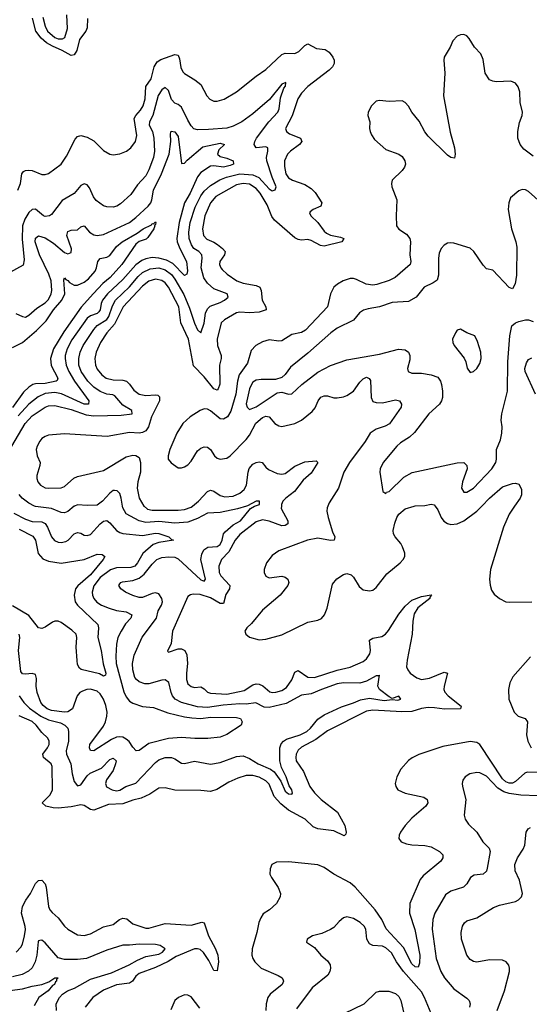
# Model space of a CAD drawing. Header units: inches. Extents: x 1694797 to 1849917, y 907313 to 1017959.
# Tile 108 of 256: x 1742213 to 1745354, y 936928 to 943000. Entities that reach past the tile are written whole.
import ezdxf

# ---------------------------------------------------------------- set-up
doc = ezdxf.new("R2010")
doc.units = ezdxf.units.IN
doc.header["$MEASUREMENT"] = 0
doc.layers.add('B7943', color=7, linetype='Continuous')
doc.layers.add('B7944', color=7, linetype='Continuous')

msp = doc.modelspace()

# ---------------------------------------------------------------- linework, layer by layer
at = {"layer": 'B7943', "color": 5}
for points, elevation in [([(1743826, 940000), (1743825.5, 939985.5), (1743865.4, 939910), (1743865.8, 939890), (1743850, 939879.7), (1743830, 939879.3), (1743750, 939907), (1743710, 939914.9), (1743670, 939904.3), (1743570, 939825.5), (1743542.2, 939790), (1743501.6, 939718.4), (1743457.4, 939670), (1743441.6, 939630), (1743443.4, 939590), (1743453, 939570), (1743509.3, 939510), (1743506.5, 939490), (1743484, 939456), (1743470, 939399.3), (1743450, 939400.1), (1743390, 939434.5), (1743325.6, 939454.4), (1743282, 939458), (1743266, 939454), (1743250, 939442.4), (1743155.9, 939230), (1743146.5, 939153.5), (1743124.7, 939104.7), (1743130, 939098.8), (1743190, 939119.7), (1743210, 939120.2), (1743231.8, 939110), (1743242.9, 939082.9), (1743248.1, 939030), (1743240.6, 938970), (1743241.5, 938930), (1743250, 938904), (1743270, 938886.7), (1743290, 938882.5), (1743330, 938884.8), (1743350, 938873.2), (1743370, 938853.5), (1743390, 938846.5), (1743490, 938840.8), (1743596.3, 938863.7), (1743650, 938897.2), (1743670, 938904.1), (1743690, 938901.5), (1743711.4, 938891.4), (1743754.7, 938854.7), (1743770, 938850.1), (1743792.1, 938852.1), (1743830, 938863.4), (1743857.7, 938882.3), (1743891.1, 938928.9), (1743910, 938975.8), (1743930, 938986.7), (1743990, 938946.1), (1744030, 938942.4), (1744170, 938988.7), (1744250, 939007), (1744330, 939041.7), (1744350, 939057.5), (1744371.2, 939090), (1744374.9, 939110), (1744370, 939174.4), (1744390, 939186.4), (1744444.9, 939195.1), (1744468.6, 939211.4), (1744487.1, 939232.9), (1744550, 939333.3), (1744590, 939382.5), (1744630, 939419.8), (1744690, 939443.8), (1744750, 939454), (1744752.2, 939450), (1744741.5, 939438.5), (1744740.9, 939430), (1744667.7, 939372.3), (1744644.3, 939335.7), (1744636.4, 939290), (1744631.5, 939210), (1744600.9, 939050), (1744598.3, 939010), (1744605, 938990), (1744620.8, 938970), (1744661.9, 938941.9), (1744690, 938930.9), (1744740, 938940), (1744830, 938975.8), (1744850, 938970.7), (1744828.6, 938890), (1744827.5, 938870), (1744833.6, 938853.6), (1744853.6, 938830), (1744933.9, 938766.1), (1744930.8, 938749.2), (1744832.3, 938747.7), (1744770, 938756.6), (1744730, 938757.2), (1744690, 938751), (1744630, 938733.3), (1744568.1, 938731.9), (1744390, 938741.8), (1744350, 938735.7), (1744110, 938614.5), (1744038.7, 938561.3), (1743950, 938513.7), (1743930, 938494.8), (1743917.8, 938470), (1743914.5, 938450), (1743918.4, 938430), (1743963.5, 938363.5), (1744001.2, 938270), (1744030, 938232.2), (1744071.5, 938190), (1744173, 938113), (1744218.3, 938030), (1744225.4, 937990), (1744223.1, 937976.9), (1744212.6, 937967.4), (1744150, 937997.9), (1744050, 938009.1), (1744021.5, 938021.5), (1743972, 938070), (1743870, 938124.3), (1743823.2, 938163.2), (1743782.5, 938210), (1743750, 938286.3), (1743730, 938306.5), (1743690, 938328), (1743650, 938338), (1743610, 938338), (1743558.1, 938321.9), (1743502.8, 938297.2), (1743428.4, 938251.6), (1743390, 938240.6), (1743330, 938246.5), (1743170, 938248.8), (1743110, 938263.5), (1743070, 938261), (1743016.4, 938223.6), (1742962, 938198), (1742910, 938186.1), (1742850, 938164.9), (1742761, 938159), (1742670, 938124.7), (1742650, 938128.9), (1742610, 938154.2), (1742590, 938157.9), (1742530, 938144.7), (1742450, 938136.5), (1742419, 938139), (1742375.1, 938150), (1742352.4, 938170), (1742400.4, 938219.6), (1742416.1, 938250), (1742413.9, 938393.9), (1742408, 938410), (1742359.8, 938450), (1742356.8, 938470), (1742385.7, 938510), (1742395, 938530), (1742395.7, 938550), (1742386.4, 938570), (1742350, 938604.1), (1742314.8, 938650), (1742290, 938671.1), (1742210, 938705.9)], 780), ([(1742210, 938829.8), (1742239.1, 938790), (1742274.3, 938754.3), (1742343.9, 938703.9), (1742390, 938681.6), (1742464.1, 938664.1), (1742491.6, 938650), (1742510.4, 938630.4), (1742514.9, 938610), (1742514.9, 938550), (1742499.6, 938490), (1742502.2, 938470), (1742527.8, 938410), (1742536, 938350), (1742550, 938301.6), (1742570, 938275.3), (1742590, 938281.7), (1742630, 938337.3), (1742647.1, 938352.9), (1742716.9, 938383.1), (1742770, 938437.1), (1742790, 938445.7), (1742808.2, 938430), (1742804.6, 938410), (1742788.9, 938370), (1742748, 938312), (1742742.9, 938290), (1742748.9, 938268.9), (1742782.6, 938250), (1742810, 938244.4), (1742830, 938247.7), (1742868.3, 938271.7), (1742930, 938292.1), (1743050, 938418.5), (1743070, 938434.6), (1743110, 938449.9), (1743150, 938449.8), (1743170, 938441.8), (1743210, 938415.1), (1743230, 938413.5), (1743290, 938428), (1743390, 938409), (1743450, 938419.5), (1743550, 938455.6), (1743590, 938459.9), (1743630, 938444.4), (1743683.7, 938410), (1743758.2, 938378.2), (1743782, 938362), (1743822.8, 938302.8), (1743850, 938243), (1743870, 938224.8), (1743890, 938222.9), (1743895.8, 938230), (1743890.3, 938249.7), (1743874.6, 938274.6), (1743855.3, 938330), (1743827.9, 938387.9), (1743816.9, 938430), (1743817, 938510), (1743825.6, 938534.4), (1743838.6, 938550), (1743857.7, 938562.3), (1743941.3, 938590), (1743983.2, 938610), (1744005.3, 938630), (1744050, 938685.6), (1744090, 938712.6), (1744196.9, 938763.1), (1744270, 938786), (1744314.3, 938805.7), (1744370, 938816), (1744459, 938801), (1744510, 938806.6), (1744544.1, 938804.1), (1744563, 938810), (1744550, 938827.3), (1744510, 938812.7), (1744490, 938823), (1744430.4, 938870), (1744421.1, 938890), (1744430, 938958), (1744427, 938953), (1744410, 938953.8), (1744350, 938919.6), (1744310, 938907.9), (1744210, 938910.5), (1744170, 938904.4), (1744072.9, 938870), (1744010, 938841.7), (1743950, 938834.2), (1743856.6, 938783.4), (1743750, 938757.4), (1743721.1, 938761.1), (1743667.9, 938787.9), (1743610, 938778.3), (1743570, 938780.7), (1743466.9, 938773.1), (1743370, 938758.7), (1743310, 938761.7), (1743210, 938788.2), (1743171.1, 938810), (1743155.7, 938830), (1743147.5, 938850), (1743131.8, 938911.8), (1743110, 938929.1), (1743090, 938927.7), (1743010, 938904.2), (1742984.7, 938904.7), (1742950, 938916.3), (1742932.4, 938930), (1742924, 938944), (1742910.1, 938990), (1742909.5, 939030.5), (1742919.2, 939080.8), (1742969, 939191), (1743056.8, 939310), (1743066.6, 939353.4), (1743087.8, 939390), (1743094, 939410), (1743090.2, 939430), (1743070, 939458.8), (1743050, 939464.8), (1743030, 939461.5), (1742970, 939437.4), (1742950, 939436.8), (1742910, 939449.4), (1742866, 939470), (1742836.4, 939490), (1742824.9, 939510), (1742830, 939521.2), (1742837.3, 939530), (1742847, 939533), (1742910, 939541.1), (1742950, 939556.2), (1742980.4, 939579.6), (1743030, 939642.9), (1743058.8, 939670), (1743090, 939683.8), (1743132.9, 939687.1), (1743170, 939684.6), (1743190, 939675.2), (1743330, 939546.2), (1743350, 939538.2), (1743358, 939550), (1743330.7, 939670), (1743335.5, 939704.5), (1743348.5, 939730), (1743373.1, 939746.9), (1743430, 939751.7), (1743450, 939763.7), (1743461.7, 939790), (1743470.4, 939829.6), (1743479, 939841), (1743530, 939885), (1743573.4, 939910), (1743635.3, 939984.7), (1743659.8, 940000)], 760), ([(1742551.5, 940000), (1742550, 939999.3), (1742510, 939966.4), (1742490, 939958.2), (1742470, 939960.2), (1742410, 939986), (1742310, 939997.1), (1742304.4, 940000)], 760), ([(1743610.4, 940000), (1743555.8, 939984.2), (1743450, 939960.8), (1743370, 939956.1), (1743310, 939923), (1743250, 939901.6), (1743170, 939894.8), (1743070, 939906.1), (1742990, 939898.3), (1742950, 939908.7), (1742870, 939951.9), (1742849, 939989), (1742847.2, 940000)], 760), ([(1742979.5, 940000), (1742979.7, 939999.7), (1743001.8, 939981.8), (1743030, 939974.9), (1743190, 939974.8), (1743230, 939980.1), (1743270, 939993.3), (1743278.3, 940000)], 780), ([(1744111.9, 940000), (1744107.8, 939990), (1744105.9, 939970), (1744113.9, 939930), (1744141, 939841), (1744156, 939810), (1744150.6, 939790), (1744130, 939789), (1744050, 939803), (1743987, 939790), (1743810, 939723.7), (1743770, 939696.2), (1743733.8, 939650), (1743721.1, 939610), (1743721.2, 939590), (1743730, 939567.9), (1743750, 939558.6), (1743830, 939568.3), (1743850, 939562), (1743865.7, 939550), (1743872.2, 939530), (1743865.6, 939510), (1743817.9, 939450), (1743710, 939357.5), (1743642.8, 939277.2), (1743613.7, 939250), (1743601.6, 939230), (1743607.7, 939210), (1743630, 939192.7), (1743690, 939175.6), (1743730, 939179.1), (1743830, 939205.6), (1743990, 939285.1), (1744050, 939297.8), (1744072.6, 939307.4), (1744091.2, 939328.8), (1744109, 939370), (1744140.9, 939519.1), (1744169, 939551), (1744210, 939578.8), (1744230, 939584.9), (1744256.6, 939576.6), (1744270, 939562.4), (1744304.7, 939504.7), (1744330, 939484.4), (1744370, 939476.9), (1744390, 939482.7), (1744410, 939497.4), (1744476.4, 939583.6), (1744558.8, 939650), (1744577.3, 939670), (1744586.5, 939690), (1744586.6, 939710), (1744572.9, 939750), (1744561.6, 939770), (1744526.6, 939810), (1744517.8, 939830), (1744515.9, 939850), (1744524.7, 939895.3), (1744537.7, 939930), (1744550, 939950.8), (1744590, 939982.5), (1744644.7, 940000)], 820), ([(1744774.5, 940000), (1744790, 939977.1), (1744810.7, 939930.7), (1744827.9, 939907.9), (1744850, 939893.5), (1744870, 939887.4), (1744910, 939890.1), (1744950, 939908.5), (1745031.1, 939968.9), (1745061.6, 940000)], 820), ([(1745264.1, 940000), (1745231.1, 939950), (1745195.8, 939870), (1745115.8, 939610), (1745108.6, 939550), (1745112.5, 939512.5), (1745121.9, 939481.9), (1745137.8, 939457.8), (1745170.4, 939430), (1745210, 939410.3), (1745230, 939407.2), (1745370.2, 939410.2)], 820), ([(1742177.2, 939957.2), (1742250, 939920.7), (1742290, 939906.4), (1742350, 939903.3), (1742370, 939893.1), (1742385.1, 939870), (1742410.2, 939810), (1742428.7, 939788.7), (1742450, 939778.4), (1742470, 939775.7), (1742497.6, 939782.4), (1742511.7, 939790), (1742550, 939829.2), (1742570, 939837.6), (1742590, 939834.2), (1742610, 939821.6), (1742630, 939819.7), (1742650, 939826.2), (1742710, 939890.8), (1742730, 939907.1), (1742750, 939911.1), (1742770, 939897.8), (1742810, 939850.8), (1742830, 939837.2), (1742850, 939830.7), (1742970, 939819.6), (1743050, 939832.8), (1743070, 939832.1), (1743133.4, 939810), (1743150, 939793.4), (1743162, 939790), (1743070, 939776.1), (1743036.4, 939763.6), (1742971.9, 939708.1), (1742939.2, 939650), (1742922.7, 939630), (1742898.2, 939621.8), (1742810, 939619.1), (1742772.8, 939607.2), (1742710, 939561), (1742669.5, 939509.5), (1742660.1, 939470), (1742661.2, 939450), (1742669.4, 939430), (1742688.5, 939408.5), (1742717.3, 939390), (1742764.6, 939370), (1742810, 939356.4), (1742870, 939348.7), (1742905.2, 939330), (1742898.4, 939310), (1742865.3, 939274.7), (1742838.3, 939230), (1742818.4, 939190), (1742810.5, 939149.5), (1742806, 939074), (1742809, 939030), (1742855, 938855), (1742870, 938823), (1742890, 938797.6), (1742910, 938783.9), (1742970, 938763.5), (1743038.6, 938758.6), (1743125.7, 938725.7), (1743230, 938700.1), (1743274.7, 938694.7), (1743330, 938690.9), (1743390, 938698.5), (1743550, 938696.9), (1743573.4, 938690), (1743584, 938670), (1743578.8, 938650), (1743490, 938591.1), (1743450, 938574.3), (1743373.4, 938566.6), (1743293.8, 938566.2), (1743210, 938573.3), (1743130, 938566.6), (1743010, 938535.3), (1742950, 938493.7), (1742931.8, 938491.8), (1742910, 938513.1), (1742887.7, 938547.7), (1742870, 938563.8), (1742850, 938574.4), (1742830, 938577.7), (1742810, 938574.7), (1742779.5, 938560.5), (1742670, 938491), (1742650, 938492), (1742643.5, 938510), (1742646.2, 938530), (1742730, 938642.2), (1742742.3, 938670), (1742750, 938705.5), (1742751.8, 938730), (1742744.4, 938770), (1742729.5, 938810), (1742710, 938841.6), (1742690, 938858.6), (1742650, 938871.9), (1742628.2, 938870), (1742600.2, 938859.8), (1742584.5, 938850), (1742567.5, 938830), (1742538.5, 938750), (1742510, 938731.9), (1742489.6, 938730.4), (1742410, 938740.1), (1742382.6, 938750), (1742358.8, 938770), (1742344.2, 938790), (1742321.6, 938850), (1742315.2, 938890), (1742317.3, 938937.3), (1742310, 938961.6), (1742290, 938968.7), (1742250, 938963.1), (1742230, 938966), (1742220.9, 938980.9), (1742206.6, 939110), (1742215, 939190), (1742211.1, 939211.1)], 740), ([(1742210, 939858), (1742295.3, 939815.3), (1742311.1, 939791.1), (1742327.2, 939707.2), (1742355.5, 939675.5), (1742390, 939660.5), (1742470, 939648.3), (1742610, 939670.8), (1742690, 939703.9), (1742722.2, 939702.2), (1742738.4, 939690), (1742727.2, 939670), (1742650, 939576.9), (1742571.4, 939508.6), (1742558.1, 939490), (1742550.1, 939450), (1742556.2, 939410), (1742569.7, 939389.7), (1742695.2, 939270), (1742698.2, 939250), (1742694.8, 939190), (1742715.1, 939110), (1742727.1, 939027.1), (1742743.6, 938970), (1742741.4, 938958.6), (1742730, 938951.5), (1742704.9, 938964.9), (1742592.6, 938992.6), (1742581.1, 939001.1), (1742570, 939024), (1742567.2, 939047.2), (1742562.2, 939130), (1742566.4, 939190), (1742561, 939210), (1742535.8, 939235.8), (1742470, 939281.9), (1742450, 939289.9), (1742430, 939289.8), (1742415.5, 939284.5), (1742370, 939252.8), (1742350, 939245.6), (1742330, 939249.6), (1742270, 939326.2), (1742170, 939384.4)], 720), ([(1745362, 939070), (1745253.4, 938946.6), (1745234.4, 938910), (1745226.5, 938870), (1745227.8, 938810), (1745261.6, 938730), (1745285.4, 938705.4), (1745329.4, 938689.4), (1745342.2, 938670), (1745336.8, 938590), (1745345.3, 938550), (1745365.8, 938510)], 820), ([(1745504.5, 938355.5), (1745340.9, 938359.1), (1745326.2, 938353.8), (1745270, 938302.5), (1745250, 938292.3), (1745230, 938291), (1745210, 938298.7), (1745190, 938317.9), (1745050, 938529.8), (1745030, 938542.4), (1744990, 938549.1), (1744821.4, 938518.6), (1744672.7, 938467.3), (1744632, 938448), (1744609.2, 938430.8), (1744561.5, 938378.5), (1744538.4, 938330), (1744528.5, 938290), (1744532.7, 938270), (1744544.9, 938250), (1744589.1, 938229.1), (1744704.4, 938204.4), (1744725.5, 938190), (1744728.5, 938170), (1744717.4, 938150), (1744630, 938075.2), (1744589.4, 938030), (1744560.2, 937990), (1744552, 937970), (1744550.2, 937950), (1744565.3, 937930), (1744597.2, 937917.2), (1744630, 937910.9), (1744710, 937907), (1744750, 937898.8), (1744801.3, 937870), (1744821.6, 937850), (1744820.4, 937830), (1744808.5, 937810), (1744700.5, 937719.5), (1744682.3, 937697.7), (1744617.3, 937550), (1744615.3, 937490), (1744648, 937388), (1744679.1, 937230), (1744678, 937182), (1744670, 937157), (1744650, 937159.2), (1744630, 937176.8), (1744578.3, 937278.3), (1744472.8, 937392.8), (1744445.2, 937450), (1744403.8, 937510), (1744281.1, 937650), (1744250, 937677), (1744150, 937729.8), (1744090, 937770.8), (1744050, 937787.1), (1743870, 937806.8), (1743795.6, 937804.4), (1743766.8, 937790), (1743757.5, 937762.5), (1743755.5, 937730), (1743764.4, 937710), (1743807.1, 937647.1), (1743820.3, 937610), (1743818.9, 937590), (1743795.3, 937550), (1743752.2, 937510), (1743714.8, 937485.2), (1743698.8, 937461.2), (1743687.6, 937432.4), (1743675.4, 937370), (1743647.1, 937270), (1743645, 937230), (1743650.2, 937210), (1743663.2, 937190), (1743702.7, 937150), (1743806.1, 937106.1), (1743831.8, 937090), (1743837.3, 937077.3), (1743839.1, 937070), (1743830.7, 937049.3), (1743757, 936990), (1743743.7, 936970), (1743732.6, 936930), (1743730.2, 936889.8)], 820), ([(1745406.9, 938213.1), (1745302.6, 938217.4), (1745230, 938227), (1745198.3, 938238.3), (1745161, 938261), (1745090, 938334.6), (1745050, 938356.1), (1745030, 938357.6), (1744987.7, 938350), (1744958.4, 938330), (1744944.6, 938310), (1744940.2, 938290), (1744942, 938270), (1744962.4, 938190), (1744953.1, 938093.1), (1744958, 938070), (1744979.2, 938039.2), (1745030.2, 937990.2), (1745067.6, 937930), (1745107.7, 937890), (1745112.2, 937870), (1745093.6, 937766.4), (1745090, 937749.6), (1745070, 937731), (1745015.5, 937724.5), (1744992.4, 937710), (1744968.8, 937670), (1744949.3, 937650.7), (1744870, 937625.4), (1744837.4, 937602.6), (1744771.7, 937490), (1744759.8, 937450), (1744755.1, 937390), (1744779.5, 937210), (1744809.5, 937130), (1744830.9, 937090), (1744890, 937022.3), (1744970, 936965.7), (1744983.6, 936950), (1744989.3, 936930), (1744986.5, 936910)], 840), ([(1745155.6, 936890), (1745201.5, 937010), (1745231.3, 937130), (1745232.7, 937150), (1745228, 937168), (1745212.4, 937190), (1745190, 937199.6), (1745110, 937201.5), (1745030, 937188), (1745010, 937191.7), (1744990, 937204.2), (1744970, 937230.7), (1744937.4, 937330), (1744933.4, 937370), (1744942.6, 937410), (1744954.9, 937430), (1744970, 937442.4), (1745030, 937461.7), (1745134.6, 937525.4), (1745170, 937539.2), (1745270, 937562), (1745288.2, 937571.8), (1745305.3, 937590), (1745311.5, 937610), (1745307.9, 937630), (1745293.7, 937693.7), (1745267, 937750), (1745265.2, 937790), (1745282.4, 937830), (1745316.3, 937883.7), (1745326.2, 937910), (1745334.4, 937990), (1745347.3, 938010), (1745361.8, 938018.2)], 860), ([(1742192.6, 937250), (1742220.2, 937279.8), (1742230, 937298.4), (1742243.1, 937350), (1742248.6, 937388.6), (1742246.7, 937406.7), (1742224.6, 937490), (1742231.2, 937530), (1742251.8, 937570), (1742280.4, 937610), (1742310, 937672.4), (1742330, 937692.1), (1742350, 937693.6), (1742370, 937670.4), (1742377.1, 937650), (1742390.8, 937530.8), (1742400.2, 937510), (1742413.2, 937493.2), (1742450, 937461.7), (1742489.2, 937410), (1742510, 937390.2), (1742570, 937356.5), (1742610, 937351.4), (1742650, 937361.8), (1742730, 937404.8), (1742790, 937420.6), (1742829.4, 937450.6), (1742850, 937458.6), (1742873.8, 937453.8), (1742910, 937423.6), (1742990, 937396.3), (1743010, 937397.7), (1743110, 937425.7), (1743270, 937415.8), (1743335.1, 937435.1), (1743350.2, 937430.2), (1743377.4, 937350), (1743420.3, 937270), (1743434.2, 937230), (1743438.3, 937190), (1743430, 937133.6), (1743410, 937136.4), (1743378.4, 937198.4), (1743346.9, 937246.9), (1743324.9, 937264.9), (1743310, 937270.6), (1743290, 937270.2), (1743178, 937222), (1743127.8, 937192.2), (1743050, 937155), (1742950, 937117.4), (1742930, 937101.7), (1742907.8, 937070), (1742890, 937057.1), (1742810, 937047.6), (1742730, 937015.6), (1742663.6, 936970), (1742616, 936910)], 780), ([(1744749.8, 936870), (1744708.2, 936970), (1744690, 937005.2), (1744578.7, 937130), (1744535, 937190), (1744506, 937246), (1744470, 937276.7), (1744450, 937285.8), (1744390, 937289.8), (1744370, 937301), (1744353.5, 937330), (1744346.5, 937390), (1744337.1, 937410), (1744312.5, 937432.5), (1744270, 937455.8), (1744230, 937466.6), (1744210, 937460.5), (1744182.2, 937437.8), (1744150, 937402), (1744130, 937389.5), (1744076.1, 937363.9), (1744018, 937350), (1743984.7, 937330), (1743982, 937310), (1744030, 937277.3), (1744070.4, 937230), (1744110, 937195.3), (1744126.5, 937170), (1744129.1, 937150), (1744125.2, 937130), (1744112.5, 937107.5), (1744016.1, 937030), (1743920, 936900)], 840), ([(1742439.5, 936890), (1742438.7, 936930), (1742458.5, 936970), (1742476.3, 936990), (1742507.8, 937010), (1742552.1, 937027.9), (1742650, 937082.1), (1742778.4, 937121.6), (1742888.2, 937170), (1742940.1, 937199.9), (1742990, 937221.4), (1743070, 937237.4), (1743094.3, 937250), (1743110.4, 937270), (1743079.1, 937290), (1743050, 937296.1), (1742950, 937299.3), (1742890, 937292), (1742850, 937292.5), (1742750, 937261.7), (1742626, 937210), (1742570, 937203.8), (1742490, 937204.1), (1742450, 937213.7), (1742370, 937306.2), (1742350, 937323.6), (1742338, 937322), (1742330, 937319.3), (1742327.8, 937312.2), (1742319.2, 937230), (1742309.5, 937190.5), (1742290, 937152.6), (1742268, 937132), (1742228.4, 937111.6), (1742170, 937097.9)], 760), ([(1742010, 936995), (1742230, 937022.9), (1742290, 937040.3), (1742350.6, 937049.4), (1742393.9, 937066.1), (1742429.3, 937090), (1742450.6, 937090), (1742440.5, 937079.5), (1742440.5, 937070), (1742434.1, 937065.9), (1742427.2, 937050), (1742416.6, 937043.4), (1742388.1, 937010), (1742331.1, 936970), (1742301.6, 936918.4)], 740), ([(1744214, 936870), (1744336.3, 936930), (1744410, 937002.7), (1744430, 937009.4), (1744489.5, 937009.5), (1744530, 936994), (1744550, 936975.1), (1744561.6, 936950), (1744581.6, 936870)], 860), ([(1743322.8, 936902.8), (1743270, 936973.5), (1743250, 936984.8), (1743230, 936986), (1743193, 936970), (1743170.3, 936950), (1743145.6, 936894.4)], 820)]:
    msp.add_lwpolyline(points, dxfattribs=dict(at, elevation=elevation))
at = {"layer": 'B7944', "color": 5}
for points, elevation in [([(1742631.4, 943008.6), (1742629.6, 942950), (1742620.7, 942930), (1742582.3, 942877.7), (1742565.4, 942810), (1742550, 942782.7), (1742530, 942779.2), (1742476.1, 942810), (1742416.2, 942836.2), (1742378.6, 942858.6), (1742346.2, 942886.2), (1742313, 942930), (1742293, 943010)], 780), ([(1742357, 943017), (1742370, 942961.2), (1742385.7, 942930), (1742430, 942889.6), (1742450, 942882.2), (1742478.2, 942881.8), (1742491.3, 942890), (1742507.1, 942947.1), (1742504.7, 943030)], 760), ([(1745378.3, 942158.3), (1745321.6, 942201.6), (1745298.5, 942230), (1745284.2, 942270), (1745283.5, 942310), (1745293.9, 942366.1), (1745310.8, 942410), (1745311.8, 942430), (1745297.1, 942490), (1745296.5, 942556.5), (1745285.8, 942585.8), (1745270, 942609.6), (1745240.6, 942620.6), (1745150, 942617.8), (1745130, 942620.3), (1745110, 942629.8), (1745083.2, 942670), (1745070, 942754), (1745056.3, 942790), (1745015.6, 942830), (1744984.6, 942884.6), (1744970, 942900.7), (1744950, 942909.6), (1744930, 942907.8), (1744910, 942898), (1744882.4, 942870), (1744866.7, 942830), (1744830.4, 942770), (1744827.7, 942750), (1744834.3, 942670), (1744825.7, 942530), (1744865.8, 942305.8), (1744893.6, 942210), (1744897.6, 942170), (1744892.8, 942147.2), (1744870, 942149.6), (1744850, 942165.6), (1744730, 942283), (1744710, 942309.6), (1744674.8, 942374.8), (1744630.8, 942430), (1744610, 942466.6), (1744590, 942489.7), (1744570, 942500.5), (1744490, 942495.4), (1744430, 942501.6), (1744410, 942497), (1744382, 942470), (1744360.7, 942430), (1744359.1, 942410), (1744372.4, 942370), (1744370.4, 942330), (1744374, 942310), (1744381.3, 942290), (1744401.1, 942261.1), (1744470, 942199), (1744550, 942170.2), (1744570, 942156.9), (1744587.9, 942130), (1744591, 942110), (1744584.9, 942090), (1744571.2, 942070), (1744509.4, 942010.6), (1744504.4, 941990), (1744507.1, 941970), (1744537.8, 941890), (1744532.8, 941790), (1744536.5, 941730), (1744549.3, 941709.3), (1744598.3, 941678.3), (1744618.8, 941650), (1744622.8, 941630), (1744618.9, 941550), (1744624.1, 941510), (1744619.8, 941490), (1744527.1, 941410), (1744490, 941392.1), (1744413.8, 941366.2), (1744390, 941363), (1744349.3, 941369.3), (1744290, 941398.4), (1744270, 941403.7), (1744250, 941403.4), (1744206.7, 941390), (1744171.3, 941370), (1744150.2, 941350), (1744129.3, 941310), (1744110.2, 941230), (1743974.7, 941085.3), (1743950, 941071.9), (1743890, 941059.5), (1743830, 941020.3), (1743810, 941017.1), (1743750, 941025.5), (1743710, 941014.2), (1743669.7, 940990.3), (1743640.7, 940959.3), (1743617.2, 940882.8), (1743566.6, 940810), (1743555.7, 940770), (1743544.9, 940690), (1743514.2, 940585.8), (1743494.9, 940550), (1743470, 940535.6), (1743450, 940538.9), (1743390, 940587.6), (1743370, 940597.7), (1743350, 940599.4), (1743324.8, 940590), (1743263.5, 940550), (1743219.3, 940510), (1743182.7, 940450), (1743137.9, 940350), (1743128.1, 940310), (1743129.3, 940290), (1743147.2, 940267.2), (1743190, 940237.4), (1743210, 940235.8), (1743230, 940241.6), (1743250, 940255), (1743270, 940277.6), (1743310, 940340.9), (1743330, 940358.4), (1743350, 940366.2), (1743370, 940364.2), (1743390, 940350.3), (1743414.2, 940310), (1743430, 940296.8), (1743450, 940289.4), (1743490, 940295.3), (1743510, 940310.1), (1743610, 940411.9), (1743630, 940438.1), (1743668.5, 940511.5), (1743710, 940546.7), (1743730, 940554.5), (1743750, 940551.9), (1743786.8, 940510), (1743810, 940495.5), (1743830, 940492.1), (1743910, 940510.1), (1743950, 940530.9), (1744015.8, 940584.2), (1744033.8, 940606.2), (1744053.5, 940650), (1744070, 940671.5), (1744090, 940681.4), (1744110, 940680.1), (1744150, 940667.4), (1744170, 940667.3), (1744210, 940673.7), (1744230, 940682), (1744270, 940709.4), (1744310, 940765), (1744330, 940785.2), (1744350, 940794.7), (1744368.1, 940788.1), (1744374.6, 940774.6), (1744380.1, 940670), (1744390, 940645.8), (1744410, 940638.4), (1744450, 940638.3), (1744530, 940655.7), (1744554.3, 940650), (1744567.5, 940630), (1744564.1, 940610), (1744492.9, 940507.1), (1744466.9, 940493.1), (1744410, 940475.3), (1744374.5, 940450), (1744341.9, 940398.1), (1744246.3, 940270), (1744211.1, 940210), (1744178.2, 940110), (1744120, 940020), (1744111.9, 940000)], 820), ([(1742201.8, 941950), (1742217.8, 941990), (1742226.9, 942050), (1742236.4, 942063.6), (1742248.9, 942071.1), (1742270, 942073.2), (1742290.7, 942070), (1742350, 942045.8), (1742370, 942044.7), (1742390, 942052.6), (1742470, 942110.2), (1742502.3, 942157.7), (1742555.7, 942264.3), (1742570, 942280.3), (1742590, 942286.7), (1742630, 942275.8), (1742670, 942252.9), (1742730, 942194), (1742770, 942170.4), (1742790, 942166.7), (1742830, 942172.4), (1742871, 942189), (1742898.4, 942210), (1742926.3, 942250), (1742934.6, 942285.4), (1742918.9, 942390), (1742928.4, 942410), (1742957.6, 942442.4), (1742973.7, 942470), (1742987.4, 942512.6), (1742991.6, 942588.4), (1743024.3, 942635.7), (1743041.5, 942710), (1743060.5, 942739.5), (1743084.2, 942755.8), (1743170, 942785.2), (1743190, 942781.6), (1743199.1, 942759.1), (1743205.9, 942705.9), (1743219.1, 942679.1), (1743230, 942667.6), (1743292.4, 942630), (1743330, 942600.3), (1743367.4, 942530), (1743384.9, 942510), (1743410, 942496.9), (1743430, 942496.9), (1743474, 942510), (1743550, 942554.7), (1743670, 942651.6), (1743730, 942694), (1743830, 942785.2), (1743850, 942793), (1743910, 942791.3), (1743934.8, 942805.2), (1743970, 942841.7), (1743990, 942851.5), (1744043.5, 942823.5), (1744096.9, 942816.9), (1744120.4, 942800.4), (1744143.1, 942770), (1744151.5, 942750), (1744151.6, 942730), (1744142.3, 942710), (1744120.7, 942690), (1743990, 942589.2), (1743950, 942547.1), (1743928.1, 942511.9), (1743891.8, 942408.2), (1743852.4, 942330), (1743856.9, 942310), (1743877, 942297), (1743943.2, 942270), (1743952.7, 942250), (1743937.1, 942230), (1743883.2, 942190), (1743865, 942170), (1743846.3, 942130), (1743845.1, 942094.9), (1743854.5, 942050), (1743870, 942025.1), (1743894.6, 942010), (1743970, 941983.1), (1744010, 941960.1), (1744034.2, 941934.2), (1744076.5, 941870), (1744070.4, 941850), (1744023, 941830), (1744003.9, 941816.1), (1743999.6, 941810), (1744007.2, 941790), (1744050.1, 941750.1), (1744090, 941695.8), (1744103.8, 941683.8), (1744130, 941671.7), (1744190, 941660.1), (1744210.8, 941650.8), (1744210, 941646), (1744199, 941630), (1744090, 941603), (1744066.7, 941606.7), (1744010, 941638), (1743990, 941644.4), (1743950, 941640.4), (1743930, 941644), (1743910, 941655), (1743784.5, 941764.5), (1743767.3, 941787.3), (1743738.1, 941858.1), (1743695.2, 941930), (1743670, 941959.9), (1743630, 941985.2), (1743590, 941990.3), (1743550, 941980.9), (1743422.8, 941910), (1743389.2, 941870), (1743354.6, 941790), (1743339.6, 941710), (1743346.8, 941670), (1743367.6, 941647.6), (1743410, 941629.1), (1743433.5, 941613.5), (1743463.5, 941590), (1743479.2, 941570), (1743475.9, 941550), (1743447.8, 941510), (1743445.6, 941490), (1743452.3, 941470), (1743460.5, 941460.5), (1743492.1, 941430), (1743551.4, 941390), (1743590, 941374.6), (1743670, 941361.5), (1743693, 941350), (1743701.1, 941330), (1743707, 941270), (1743731.4, 941228.6), (1743731.6, 941210), (1743690, 941196.1), (1743630, 941192.5), (1743570, 941195.5), (1743550, 941191.6), (1743476, 941150), (1743455.5, 941130), (1743430.1, 941029.9), (1743432.5, 940990), (1743455.1, 940930), (1743454.6, 940910), (1743444.2, 940870), (1743446.6, 940753.4), (1743437.1, 940722.9), (1743430, 940715), (1743410, 940724.2), (1743350, 940798.5), (1743285.4, 940865.4), (1743253.6, 941030), (1743206.9, 941130), (1743193.7, 941230), (1743130, 941350.6), (1743110, 941377.3), (1743090, 941392.3), (1743050, 941399.2), (1743010, 941387.6), (1742970, 941357.7), (1742852, 941230), (1742797.6, 941122.4), (1742750, 941068.5), (1742712.1, 941010), (1742684.7, 940950), (1742676.4, 940910), (1742680.1, 940870), (1742690, 940845.5), (1742719.3, 940810), (1742746.2, 940790), (1742790, 940778.3), (1742850, 940776.5), (1742871.5, 940771.5), (1742890, 940753.4), (1742916, 940716), (1742950.1, 940690.1), (1742990, 940683.1), (1743050, 940686.7), (1743063.8, 940683.8), (1743074.7, 940674.7), (1743075.8, 940650), (1743025.8, 940550), (1743007.7, 940490), (1742990, 940465.4), (1742970, 940454.1), (1742950, 940450.6), (1742890, 940453.6), (1742752, 940430), (1742490, 940447.1), (1742390, 940437.6), (1742370.2, 940429.8), (1742350, 940416.3), (1742338.2, 940401.8), (1742320.9, 940370), (1742315.6, 940350), (1742320.9, 940310), (1742339.7, 940270), (1742338, 940250), (1742318.9, 940190), (1742318.8, 940170), (1742326.2, 940150), (1742341.5, 940130), (1742370, 940113.4), (1742390.2, 940110.2), (1742470, 940113), (1742490, 940121.2), (1742547.5, 940172.5), (1742570, 940183.5), (1742730, 940220.9), (1742870, 940303.8), (1742910, 940314.5), (1742930, 940313), (1742950, 940299.5), (1742957, 940270), (1742957.5, 940210), (1742940.9, 940150), (1742937.9, 940110), (1742950.6, 940050), (1742979.5, 940000)], 780), ([(1742165.4, 940370), (1742246.2, 940510), (1742290, 940557.4), (1742370, 940610.9), (1742390, 940618), (1742430, 940620.7), (1742530, 940596.9), (1742624.1, 940564.1), (1742670, 940556.1), (1742839.5, 940560.5), (1742907.3, 940570), (1742905.3, 940590), (1742850, 940623.9), (1742800, 940680), (1742787, 940687), (1742750, 940690.6), (1742710, 940706.8), (1742670, 940734.2), (1742633.5, 940770), (1742591.8, 940830), (1742578.7, 940870), (1742577.1, 940910), (1742586.5, 940950), (1742604.9, 940990), (1742669.5, 941090.5), (1742690, 941113.8), (1742750, 941152.2), (1742763.8, 941170), (1742784.6, 941235.4), (1742804.6, 941270), (1742890, 941352.8), (1742942.8, 941417.2), (1742970, 941441.7), (1743016.9, 941463.1), (1743070, 941469.9), (1743110, 941457.5), (1743148.6, 941428.6), (1743170, 941400.6), (1743225.4, 941305.4), (1743260.9, 941220.9), (1743290, 941128.2), (1743310, 941086.9), (1743330, 941069.4), (1743350, 941129.4), (1743359.6, 941190), (1743370, 941217.6), (1743386.4, 941233.6), (1743450, 941256.8), (1743475.2, 941270), (1743498.9, 941290), (1743491.7, 941310), (1743410, 941341.1), (1743370, 941375.1), (1743347.4, 941407.4), (1743332.2, 941470), (1743338.4, 941530), (1743336.2, 941550), (1743317.1, 941570), (1743287.2, 941590), (1743271.8, 941611.8), (1743257.9, 941650), (1743255.8, 941690), (1743265.1, 941750), (1743295.6, 941844.4), (1743330, 941914.1), (1743350, 941943.4), (1743390, 941978.4), (1743447.8, 942012.2), (1743488.3, 942030), (1743570, 942049.7), (1743650, 942044.2), (1743687.4, 942027.4), (1743750, 941956.7), (1743770, 941945.4), (1743788, 941952), (1743793.4, 941970), (1743768.7, 942028.7), (1743736, 942130), (1743733.7, 942150), (1743743, 942190), (1743742.4, 942210), (1743730, 942215.9), (1743670, 942209.3), (1743658.6, 942230), (1743662.3, 942250), (1743673.2, 942270), (1743749.8, 942370.2), (1743804, 942430), (1743812.5, 942450), (1743821.2, 942518.8), (1743841.9, 942578.1), (1743851.4, 942591.4), (1743853.4, 942613.4), (1743830, 942603.1), (1743752.5, 942507.5), (1743650, 942419.3), (1743582.3, 942370), (1743530, 942343.7), (1743490, 942331.6), (1743376.6, 942323.4), (1743310, 942321.3), (1743286.4, 942326.4), (1743270, 942345.2), (1743250, 942380.2), (1743210, 942460.9), (1743190, 942477.3), (1743170, 942485.7), (1743150, 942508.5), (1743130, 942564.4), (1743110, 942582), (1743090, 942567.4), (1743067.8, 942532.2), (1743034.4, 942410), (1743013.1, 942370), (1743011.8, 942350), (1743031.6, 942310), (1743040.9, 942270), (1743043.5, 942190), (1743037.9, 942150), (1743010, 942074.2), (1742990, 942036.8), (1742938.5, 941981.5), (1742898.3, 941921.7), (1742835.5, 941864.5), (1742811.8, 941850), (1742790, 941844.4), (1742750, 941846.3), (1742730, 941852.6), (1742685.3, 941885.3), (1742667.7, 941907.7), (1742643.9, 941963.9), (1742630, 941981.3), (1742610, 941988), (1742590, 941976.9), (1742550, 941929.3), (1742475.7, 941884.3), (1742410, 941798), (1742396.9, 941790), (1742370, 941786.2), (1742359.3, 941790), (1742310, 941831.3), (1742290, 941830.2), (1742270, 941811.1), (1742244.6, 941770), (1742231.3, 941728.7), (1742227.7, 941647.7), (1742241.1, 941518.9), (1742234.3, 941485.7), (1742135.1, 941430)], 760), ([(1742190, 941189.2), (1742230, 941169.3), (1742250, 941166.5), (1742270, 941177.8), (1742319.1, 941220.9), (1742370, 941254.3), (1742390, 941275.4), (1742408.2, 941310), (1742411.9, 941330), (1742406.6, 941390), (1742393.3, 941430), (1742336.2, 941550), (1742308.1, 941630), (1742310, 941653.6), (1742330, 941666.3), (1742370, 941654.2), (1742421.4, 941621.4), (1742490, 941563.6), (1742510, 941556), (1742530, 941565.5), (1742532.3, 941587.7), (1742504.2, 941670), (1742510, 941694.9), (1742530, 941702.7), (1742570, 941705), (1742590, 941722.6), (1742610, 941728.7), (1742644.2, 941690), (1742670, 941672.9), (1742690, 941668.4), (1742730, 941675.1), (1742890, 941749.1), (1742930, 941779.6), (1743005.8, 941850), (1743020.9, 941870), (1743028.4, 941890), (1743038.5, 941950), (1743087.3, 942050), (1743134.9, 942170), (1743144.3, 942250), (1743142.8, 942297.2), (1743147.4, 942312.6), (1743170, 942308.3), (1743190, 942280.3), (1743210, 942114.4), (1743230, 942116.1), (1743245.3, 942134.7), (1743343, 942217), (1743450, 942238.5), (1743475.8, 942230), (1743441.7, 942198.3), (1743432.9, 942170), (1743450, 942156.5), (1743490, 942146.8), (1743528.7, 942130), (1743530.4, 942110), (1743510, 942101.2), (1743470, 942089.9), (1743410, 942099.2), (1743390, 942096.3), (1743330, 942057.4), (1743310, 942030.7), (1743264.5, 941930), (1743229.4, 941870), (1743195.5, 941750), (1743182.3, 941650), (1743184.9, 941630), (1743200.1, 941590), (1743241.8, 941510), (1743248.6, 941451.4), (1743243.1, 941430), (1743230, 941422), (1743157.1, 941497.1), (1743117.3, 941517.3), (1743070, 941529.4), (1743030, 941532.8), (1742990, 941525.8), (1742965.3, 941514.7), (1742930, 941488.7), (1742850, 941397.6), (1742754.4, 941310), (1742724.7, 941270), (1742715.6, 941250), (1742708.5, 941210), (1742701.3, 941198.7), (1742691.1, 941188.9), (1742650, 941173.8), (1742630, 941158.6), (1742534, 941026), (1742506.9, 940970), (1742494.3, 940930), (1742493.1, 940910), (1742500.5, 940870), (1742516.2, 940830), (1742550.8, 940770.8), (1742639.4, 940650), (1742638.4, 940630), (1742609.8, 940630), (1742471.9, 940691.9), (1742430, 940701.7), (1742370, 940694), (1742326.3, 940673.7), (1742270, 940629.4), (1742203.8, 940556.2)], 740), ([(1745426.6, 941870), (1745350, 941941.3), (1745330, 941951.2), (1745310, 941953.3), (1745290, 941945.6), (1745239.3, 941900.7), (1745228.9, 941871.1), (1745223.1, 941830), (1745243.8, 941710), (1745270.4, 941630), (1745276.7, 941596.7), (1745275.1, 941424.9), (1745268, 941372), (1745250, 941341.2), (1745230, 941349.4), (1745130, 941456), (1745090, 941464.5), (1745070, 941486.6), (1745012.8, 941570), (1744990, 941591.3), (1744890, 941621.5), (1744870, 941624.4), (1744850, 941621.1), (1744830, 941609.7), (1744811.8, 941590), (1744798.7, 941561.3), (1744794, 941530), (1744795.1, 941424.9), (1744785.5, 941394.5), (1744762.6, 941377.4), (1744707, 941350), (1744656.4, 941290), (1744610, 941262), (1744510, 941256.4), (1744430, 941228.9), (1744362.2, 941217.8), (1744331.9, 941208.1), (1744307.6, 941192.4), (1744270, 941146.4), (1744170, 941098), (1744131.4, 941070), (1743990, 940944.2), (1743883.1, 940856.9), (1743850, 940812.8), (1743830, 940794.3), (1743790, 940782), (1743701.7, 940781.7), (1743670, 940777.3), (1743650, 940764.7), (1743641.6, 940750), (1743630, 940723.7), (1743610.2, 940630.2), (1743615.6, 940610), (1743630, 940595.6), (1743670, 940612.8), (1743801.2, 940698.8), (1743830, 940702.2), (1743870, 940691.5), (1743890, 940693.1), (1743952.8, 940750), (1744050, 940826.8), (1744130, 940867.6), (1744230, 940902.2), (1744430, 940938.3), (1744547.6, 940967.6), (1744590, 940963.9), (1744608.9, 940950), (1744618.6, 940930), (1744618.2, 940901.8), (1744603.7, 940850), (1744608, 940830), (1744630, 940821.1), (1744690, 940819.3), (1744750, 940809.3), (1744790, 940794.7), (1744806.7, 940770), (1744812.5, 940750), (1744819.8, 940710), (1744819.8, 940670), (1744813.8, 940650), (1744801.2, 940630), (1744736.1, 940570), (1744645.9, 940454.1), (1744614.9, 940425.1), (1744560.3, 940390), (1744537.4, 940370), (1744452.9, 940270), (1744435.3, 940230), (1744434, 940210), (1744451, 940091), (1744470, 940078), (1744474.5, 940085.5), (1744490, 940090.7), (1744580.7, 940179.3), (1744631.5, 940208.5), (1744910, 940266.9), (1744950, 940270.3), (1744970, 940250.7), (1744971.3, 940230), (1744943, 940150), (1744936.5, 940110), (1744950, 940085.3), (1744970, 940086.7), (1745010.9, 940110), (1745122.5, 940230), (1745147.5, 940270), (1745152.2, 940290), (1745152.6, 940350), (1745176.9, 940410), (1745185.7, 940450), (1745186.9, 940490), (1745181.1, 940530), (1745184.4, 940570), (1745220.5, 940710), (1745221.1, 940890), (1745235.2, 941050), (1745247.6, 941112.4), (1745269.2, 941130.8), (1745290, 941139.3), (1745330, 941149.3), (1745350, 941149.2), (1745379.1, 941139.1)], 840), ([(1742170, 940979.3), (1742230, 941010.1), (1742317, 941083), (1742376.3, 941143.7), (1742421.2, 941210), (1742473.5, 941270), (1742491.2, 941310), (1742484.9, 941395.1), (1742490, 941408), (1742497, 941397), (1742510, 941391.9), (1742520, 941380), (1742550, 941363.4), (1742570, 941363.3), (1742610, 941381.3), (1742637.1, 941402.9), (1742678.5, 941450), (1742687.3, 941470), (1742694.2, 941510), (1742710, 941527.7), (1742750, 941536.3), (1742770, 941546.4), (1742810, 941601.6), (1742844.2, 941630), (1742936.9, 941683.1), (1742974.3, 941710), (1743024.8, 941735.2), (1743030, 941743), (1743038, 941742), (1743050, 941754), (1743053, 941750), (1743050, 941738), (1743044.7, 941735.3), (1743047.3, 941730), (1743039.3, 941710), (1743003.4, 941656.6), (1742992.7, 941647.3), (1742950, 941632.3), (1742930, 941616.4), (1742843.6, 941490), (1742772, 941410), (1742726.8, 941373.2), (1742667.9, 941312.1), (1742593, 941227), (1742484.8, 941075.2), (1742422.6, 940970), (1742402.9, 940910), (1742408.2, 940868.2), (1742448.5, 940790), (1742444.5, 940775.5), (1742438.4, 940770), (1742370, 940756.4), (1742310, 940754.4), (1742295.2, 940750), (1742270, 940734.1), (1742237.7, 940702.3), (1742170, 940608.9)], 720), ([(1745392.7, 940690), (1745328.2, 940830), (1745326, 940850), (1745336.3, 940883.7), (1745350, 940904.9), (1745370, 940915)], 820), ([(1743278.3, 940000), (1743315.2, 940030), (1743370, 940090.1), (1743390, 940099.3), (1743410, 940092.2), (1743450, 940065.7), (1743477.7, 940057.7), (1743530, 940062), (1743570, 940080.3), (1743596.5, 940103.5), (1743611, 940129), (1743620.7, 940210), (1743627.4, 940232.6), (1743650, 940258.7), (1743670, 940269), (1743690, 940273.3), (1743708.6, 940268.6), (1743730, 940239.6), (1743746, 940226), (1743800.5, 940200.5), (1743830, 940196.8), (1743850, 940202.2), (1743910, 940245.8), (1743970, 940272.6), (1744039.8, 940279.8), (1744050.1, 940270), (1744010, 940204.4), (1743959.8, 940160.2), (1743906.7, 940090), (1743854.6, 940050), (1743835.5, 940030), (1743826.3, 940010), (1743826, 940000)], 780), ([(1742847.2, 940000), (1742839.1, 940050), (1742830, 940078), (1742814.8, 940094.8), (1742797.3, 940097.3), (1742790, 940096.8), (1742770, 940080.9), (1742723.7, 940030), (1742690, 940006.3), (1742630, 940003.2), (1742570, 940009.2), (1742551.5, 940000)], 760), ([(1745061.6, 940000), (1745110, 940049.4), (1745190, 940119.3), (1745250, 940139.6), (1745270, 940142.6), (1745290, 940135.3), (1745305.2, 940105.2), (1745305.4, 940070), (1745297.1, 940050), (1745264.1, 940000)], 820), ([(1742304.4, 940000), (1742270, 940017.6), (1742228.6, 940050), (1742210, 940072.7)], 760), ([(1743659.8, 940000), (1743690.4, 940010), (1743690.5, 940030), (1743670, 940031.6), (1743617.8, 940002.2), (1743610.4, 940000)], 760), ([(1744644.7, 940000), (1744650, 940001.7), (1744710, 940003.2), (1744750, 940011.8), (1744768.7, 940008.7), (1744774.5, 940000)], 820)]:
    msp.add_lwpolyline(points, dxfattribs=dict(at, elevation=elevation))
at = {"layer": 'B7944', "color": 5, "elevation": 860}
msp.add_lwpolyline([(1744930, 941092.3), (1744910, 941085.2), (1744899.1, 941070), (1744881.6, 941030), (1744882.4, 941010), (1744890.4, 940990), (1744952.1, 940912.1), (1744962.7, 940890), (1744971.8, 940851.8), (1744990, 940824.9), (1745010, 940830.5), (1745030, 940848.5), (1745050, 940880.5), (1745057.6, 940910), (1745055.6, 940950), (1745035.5, 941015.5), (1745018.4, 941050), (1744969, 941070)], close=True, dxfattribs=at)

doc.saveas('drawing.dxf')
